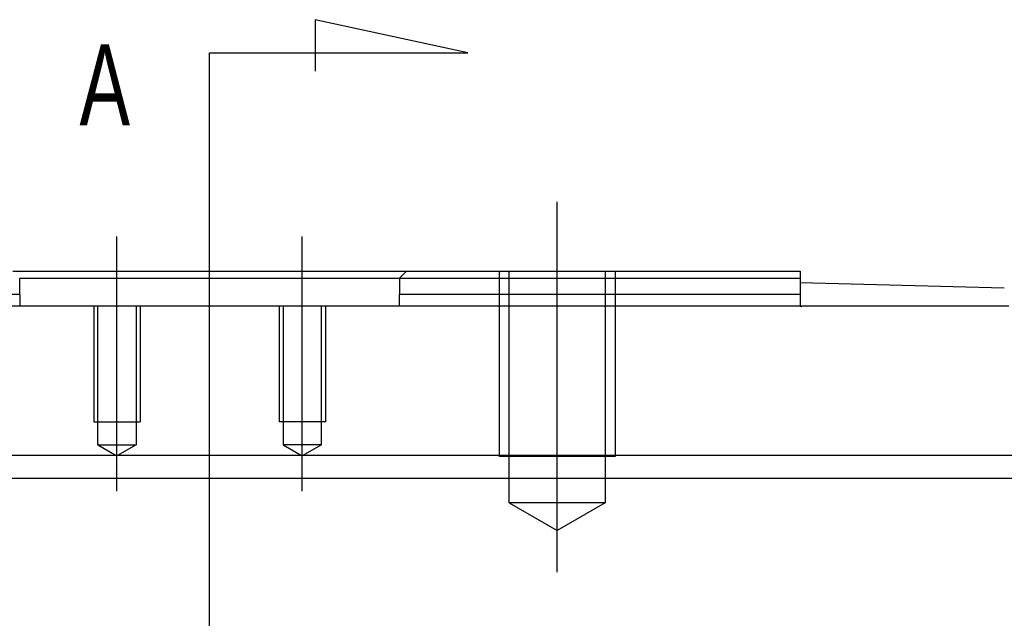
# Model space of a CAD drawing. Header units: millimetres. Extents: x -212 to 3135, y -1694 to 860.
# Tile 91 of 256: x 71 to 114, y -1378 to -1353. Entities that reach past the tile are written whole.
import ezdxf
from ezdxf.lldxf.tags import DXFTag

# ---------------------------------------------------------------- set-up
doc = ezdxf.new("R2010")
doc.units = ezdxf.units.MM
doc.layers.add('2', color=7, linetype='CONTINUOUS', true_color=0xffffff)
doc.styles.add('CHN', font='txt')
tags = doc.linetypes.add('DASHED', pattern=[25.72, 12.86, -12.86]).pattern_tags.tags
tags[6:7] = [DXFTag(74, 4), DXFTag(75, 0), DXFTag(340, '0'), DXFTag(46, 0.0), DXFTag(50, 0.0), DXFTag(44, 0.0), DXFTag(45, 0.0)]
tags[4:5] = [DXFTag(74, 4), DXFTag(75, 0), DXFTag(340, '0'), DXFTag(46, 0.0), DXFTag(50, 0.0), DXFTag(44, 0.0), DXFTag(45, 0.0)]

msp = doc.modelspace()

# ---------------------------------------------------------------- linework, layer by layer
at = {"layer": '2'}
for p, q in [((90.577, -1354.031), (83.99, -1352.597)), ((83.99, -1352.597), (83.99, -1354.827)), ((79.429, -1354.031), (90.577, -1354.031)), ((79.429, -1356.667), (79.429, -1354.031)), ((79.429, -1399.787), (79.429, -1356.667)), ((94.429, -1376.468), (94.429, -1360.468)), ((75.429, -1372.968), (75.429, -1361.968)), ((83.429, -1372.968), (83.429, -1361.968))]:
    msp.add_line(p, q, dxfattribs=at)
at = {"layer": '2', "linetype": 'Continuous'}
for p, q in [((70.93, -1363.468), (87.929, -1363.468)), ((87.929, -1363.468), (87.629, -1363.768)), ((87.929, -1363.468), (104.929, -1363.468)), ((104.929, -1363.468), (104.929, -1364.468)), ((71.229, -1363.768), (74.229, -1363.768)), ((71.229, -1364.468), (71.229, -1363.768)), ((74.229, -1363.768), (84.629, -1363.768)), ((84.629, -1363.768), (87.629, -1363.768)), ((87.629, -1363.768), (87.629, -1364.468)), ((113.735, -1364.198), (104.929, -1363.968)), ((71.229, -1364.468), (71.229, -1364.968)), ((87.629, -1364.968), (87.629, -1364.468)), ((104.929, -1364.468), (104.929, -1364.968)), ((113.929, -1364.968), (44.929, -1364.968)), ((104.929, -1364.968), (104.992, -1364.968)), ((80.375, -1371.421), (-18.872, -1371.421)), ((481.128, -1371.421), (80.375, -1371.421)), ((481.128, -1372.421), (-18.872, -1372.421))]:
    msp.add_line(p, q, dxfattribs=at)
at = {"layer": '2', "linetype": 'DASHED', "ltscale": 0.1}
for p, q in [((91.929, -1363.468), (91.929, -1371.468)), ((92.362, -1373.468), (92.362, -1363.468)), ((96.497, -1363.468), (96.497, -1373.468)), ((96.929, -1363.468), (96.929, -1371.468)), ((74.429, -1364.968), (74.429, -1369.968)), ((74.604, -1370.968), (74.604, -1364.968)), ((76.254, -1364.968), (76.254, -1370.968)), ((76.429, -1364.968), (76.429, -1369.968)), ((82.429, -1364.968), (82.429, -1369.968)), ((82.604, -1364.968), (82.604, -1370.968)), ((84.254, -1370.968), (84.254, -1364.968)), ((84.429, -1364.968), (84.429, -1369.968)), ((74.429, -1369.968), (76.429, -1369.968)), ((84.429, -1369.968), (82.429, -1369.968)), ((74.604, -1370.968), (76.254, -1370.968)), ((74.604, -1370.968), (75.429, -1371.445)), ((76.254, -1370.968), (75.429, -1371.445)), ((84.254, -1370.968), (82.604, -1370.968)), ((82.604, -1370.968), (83.429, -1371.445)), ((84.254, -1370.968), (83.429, -1371.445)), ((96.929, -1371.468), (91.929, -1371.468)), ((96.497, -1373.468), (92.362, -1373.468)), ((92.362, -1373.468), (94.429, -1374.662)), ((96.497, -1373.468), (94.429, -1374.662))]:
    msp.add_line(p, q, dxfattribs=at)
at = {"layer": '2', "linetype": 'DASHED'}
for p, q in [((87.629, -1363.768), (87.629, -1363.768)), ((71.229, -1364.968), (71.229, -1364.968)), ((87.629, -1364.968), (87.629, -1364.968))]:
    msp.add_line(p, q, dxfattribs=at)
at = {"layer": '2', "linetype": 'DASHED', "ltscale": 0.1}
msp.add_open_spline([(87.629, -1363.768), (104.929, -1363.768)], degree=1, dxfattribs=at)
at = {"layer": '2', "linetype": 'Continuous'}
for points in [[(71.229, -1364.468), (53.929, -1364.468)], [(104.929, -1364.468), (87.629, -1364.468)]]:
    msp.add_open_spline(points, degree=1, dxfattribs=at)

# ---------------------------------------------------------------- texts
at = {"layer": '2', "style": 'CHN', "width": 0.7}
msp.add_text('A', height=3.5, dxfattribs=at).set_placement((73.809, -1357.167))

doc.saveas('drawing.dxf')
